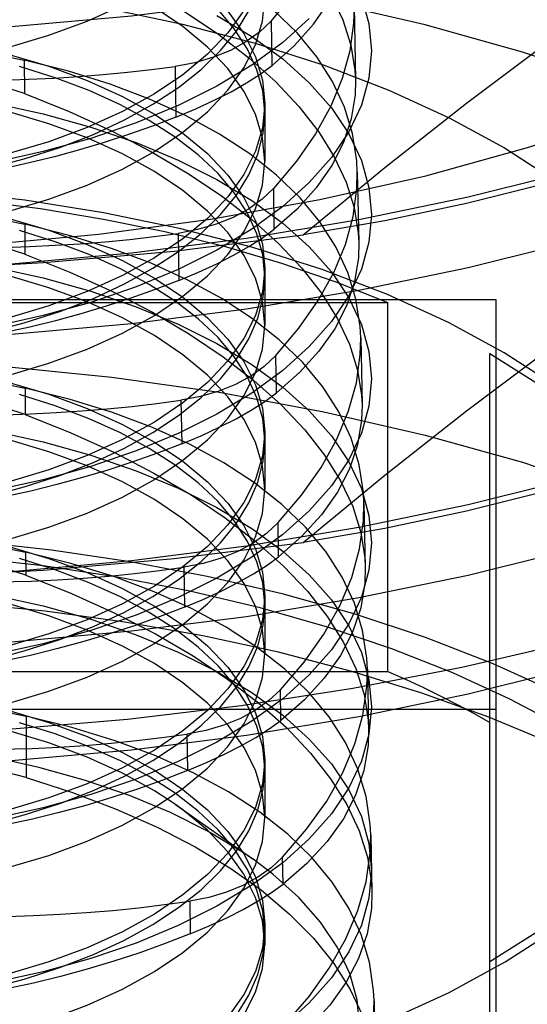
# Model space of a CAD drawing. Header units: inches. Extents: x 0 to 82.5, y 0 to 53.4.
# Tile 43 of 128: x 34.8392 to 34.9235, y 26.1792 to 26.3429. Entities that reach past the tile are written whole.
import ezdxf

# ---------------------------------------------------------------- set-up
doc = ezdxf.new("R2010")
doc.units = ezdxf.units.IN
doc.header["$LTSCALE"] = 4.538835
doc.header["$MEASUREMENT"] = 0
doc.linetypes.add('HIDDEN', pattern=[0.2, 0.1, -0.1])
doc.layers.add('DOOR_ASSEMBLY', color=7, linetype='CONTINUOUS')

msp = doc.modelspace()

# ---------------------------------------------------------------- linework, layer by layer
at = {"layer": 'DOOR_ASSEMBLY', "color": 8, "linetype": 'HIDDEN'}
for p, q in [((34.89472, 26.34509), (34.89496, 26.33289)), ((34.88111, 26.33529), (34.88101, 26.3427)), ((34.83995, 26.33616), (34.83997, 26.33062)), ((34.865, 26.33513), (34.86515, 26.3267)), ((34.8799, 26.32888), (34.8799, 26.31932)), ((34.89527, 26.31754), (34.89551, 26.30589)), ((34.88147, 26.30807), (34.88138, 26.31489)), ((34.84002, 26.3089), (34.84004, 26.30392)), ((34.86549, 26.30737), (34.86562, 26.29954)), ((34.8799, 26.30161), (34.8799, 26.29205)), ((34.6801, 26.29637), (34.91829, 26.29637)), ((34.69803, 26.29588), (34.90036, 26.29588)), ((34.90036, 26.23451), (34.90036, 26.29588)), ((34.91829, 26.29637), (34.91829, 26.10909)), ((34.89583, 26.28999), (34.89605, 26.27889)), ((34.88183, 26.28084), (34.88175, 26.28708)), ((34.9173, 26.12487), (34.9173, 26.28741)), ((34.8401, 26.28163), (34.84011, 26.27723)), ((34.86598, 26.27961), (34.8661, 26.27238)), ((34.8799, 26.27433), (34.8799, 26.26477)), ((34.89638, 26.26244), (34.8966, 26.25189)), ((34.8822, 26.25361), (34.88212, 26.25927)), ((34.84018, 26.25436), (34.84019, 26.25053)), ((34.86646, 26.25185), (34.86658, 26.24521)), ((34.8799, 26.24705), (34.8799, 26.23749)), ((34.69803, 26.23451), (34.90036, 26.23451)), ((34.89694, 26.23489), (34.89714, 26.22489)), ((34.88256, 26.22639), (34.88249, 26.23146)), ((34.91829, 26.22818), (34.6801, 26.22818)), ((34.84025, 26.22709), (34.84028, 26.21688)), ((34.86695, 26.2241), (34.86705, 26.21805)), ((34.8799, 26.21978), (34.8799, 26.21022)), ((34.86509, 26.21239), (34.87795, 26.2033)), ((34.89749, 26.20734), (34.89768, 26.19789)), ((34.88293, 26.19916), (34.88287, 26.20365)), ((34.86743, 26.19634), (34.86753, 26.19089)), ((34.8799, 26.1925), (34.8799, 26.18909)), ((34.89805, 26.17978), (34.89831, 26.16663))]:
    msp.add_line(p, q, dxfattribs=at)
for points in [[(34.83982, 26.38401), (34.84713, 26.38103), (34.85402, 26.37785), (34.86047, 26.37447), (34.86644, 26.37092), (34.87191, 26.36721), (34.87686, 26.36337), (34.88127, 26.35939), (34.8851, 26.35533), (34.8883, 26.35122), (34.8909, 26.34706), (34.89287, 26.34286), (34.8942, 26.33867), (34.89488, 26.33453), (34.89497, 26.33287)], [(34.99407, 26.38069), (34.97967, 26.37399), (34.96435, 26.36782), (34.94819, 26.36221), (34.93127, 26.35719), (34.91368, 26.35279), (34.8955, 26.34902), (34.87684, 26.34592), (34.85777, 26.34348), (34.83841, 26.34174), (34.81885, 26.34069), (34.79919, 26.34033), (34.77953, 26.34069), (34.75997, 26.34174), (34.74061, 26.34348), (34.72155, 26.34592), (34.70288, 26.34902), (34.68471, 26.35279), (34.66712, 26.35719), (34.6502, 26.36221), (34.63404, 26.36782), (34.61872, 26.37399), (34.60432, 26.38069)], [(34.88625, 26.3071), (34.89983, 26.31832), (34.91338, 26.32901), (34.92692, 26.33917), (34.94043, 26.34875), (34.95388, 26.3577), (34.9673, 26.36601), (34.98069, 26.37368), (34.99407, 26.38069)], [(34.79919, 26.33352), (34.8071, 26.33371), (34.81494, 26.3343), (34.82262, 26.33526), (34.83008, 26.33659), (34.83724, 26.33829), (34.84403, 26.34032), (34.8504, 26.34268), (34.85626, 26.34534), (34.86158, 26.34827), (34.8663, 26.35145), (34.87037, 26.35485), (34.87376, 26.35843), (34.87643, 26.36216), (34.87835, 26.366), (34.87951, 26.36992), (34.8799, 26.37387)], [(34.88101, 26.3427), (34.88512, 26.34768), (34.88849, 26.35273), (34.89108, 26.35783), (34.8929, 26.36295), (34.89392, 26.36804), (34.89416, 26.37267)], [(34.79919, 26.36924), (34.8071, 26.36904), (34.81494, 26.36846), (34.82262, 26.3675), (34.83008, 26.36616), (34.83724, 26.36447), (34.84403, 26.36243), (34.8504, 26.36008), (34.85626, 26.35742), (34.86158, 26.35448), (34.8663, 26.3513), (34.87037, 26.3479), (34.87376, 26.34432), (34.87643, 26.3406), (34.87835, 26.33675), (34.87951, 26.33284), (34.8799, 26.32888)], [(34.89527, 26.31757), (34.89518, 26.31944), (34.89449, 26.32396), (34.89314, 26.32836), (34.89116, 26.33262), (34.88853, 26.33675), (34.88527, 26.3407), (34.88143, 26.34443), (34.87702, 26.34794), (34.87204, 26.35122), (34.86652, 26.35424), (34.86051, 26.35698), (34.85403, 26.35944), (34.84714, 26.36159), (34.83988, 26.36343)], [(34.8799, 26.31932), (34.87951, 26.32328), (34.87835, 26.32719), (34.87643, 26.33104), (34.87376, 26.33476), (34.87037, 26.33834), (34.8663, 26.34174), (34.86158, 26.34492), (34.85626, 26.34786), (34.8504, 26.35052), (34.84403, 26.35288), (34.83724, 26.35491), (34.83008, 26.3566), (34.82262, 26.35794), (34.81494, 26.3589), (34.8071, 26.35948), (34.79919, 26.35968)], [(34.88111, 26.33529), (34.88486, 26.33862), (34.88802, 26.34213), (34.89056, 26.3458), (34.89248, 26.34962), (34.89374, 26.35354), (34.89436, 26.35755), (34.89442, 26.35987)], [(34.83989, 26.35731), (34.84726, 26.35432), (34.85422, 26.35113), (34.86073, 26.34773), (34.86675, 26.34415), (34.87227, 26.34042), (34.87726, 26.33655), (34.88171, 26.33255), (34.88558, 26.32845), (34.88881, 26.32431), (34.89143, 26.32012), (34.89342, 26.31589), (34.89475, 26.31166), (34.89543, 26.30748), (34.89551, 26.30587)], [(34.8799, 26.35616), (34.87951, 26.3522), (34.87835, 26.34829), (34.87643, 26.34444), (34.87376, 26.34072), (34.87037, 26.33714), (34.8663, 26.33374), (34.86158, 26.33056), (34.85626, 26.32762), (34.8504, 26.32496), (34.84403, 26.3226), (34.83724, 26.32057), (34.83008, 26.31888), (34.82262, 26.31754), (34.81494, 26.31658), (34.8071, 26.316), (34.79919, 26.3158)], [(35.03541, 26.23682), (35.03467, 26.24615), (35.03249, 26.25535), (35.02885, 26.26446), (35.02381, 26.27339), (35.01738, 26.28209), (35.00961, 26.2905), (35.00055, 26.29858), (34.99026, 26.30628), (34.97879, 26.31354), (34.96623, 26.32034), (34.95263, 26.32662), (34.9381, 26.33236), (34.92271, 26.3375), (34.90655, 26.34203), (34.88972, 26.34591), (34.87233, 26.34913), (34.85447, 26.35165), (34.83626, 26.35347), (34.81785, 26.35456), (34.79919, 26.35493)], [(34.75982, 26.34716), (34.77322, 26.34858), (34.78671, 26.34941), (34.80033, 26.34966), (34.81394, 26.34931), (34.82744, 26.34838), (34.84072, 26.34687), (34.85368, 26.34479), (34.86623, 26.34217), (34.87828, 26.33901), (34.88974, 26.33534), (34.90052, 26.33119), (34.91055, 26.3266), (34.91974, 26.32158), (34.92804, 26.31619), (34.93537, 26.31046), (34.94169, 26.30444), (34.94694, 26.29816), (34.9511, 26.29168), (34.95412, 26.28504), (34.95598, 26.27829), (34.95667, 26.27092)], [(34.89594, 26.34678), (34.8972, 26.34228), (34.89762, 26.33774), (34.8972, 26.3332), (34.89594, 26.3287), (34.89386, 26.32427), (34.89097, 26.31996), (34.8873, 26.3158), (34.88288, 26.31183), (34.87774, 26.30808), (34.87193, 26.30459), (34.8655, 26.30137), (34.85851, 26.29847), (34.85101, 26.2959), (34.84307, 26.29369), (34.83475, 26.29185), (34.82613, 26.29041), (34.81728, 26.28937), (34.80828, 26.28874), (34.79919, 26.28853)], [(34.79919, 26.30624), (34.8071, 26.30644), (34.81494, 26.30702), (34.82262, 26.30798), (34.83008, 26.30932), (34.83724, 26.31101), (34.84403, 26.31304), (34.8504, 26.3154), (34.85626, 26.31806), (34.86158, 26.321), (34.8663, 26.32418), (34.87037, 26.32758), (34.87376, 26.33116), (34.87643, 26.33488), (34.87835, 26.33873), (34.87951, 26.34264), (34.8799, 26.3466)], [(34.82054, 26.2884), (34.82724, 26.28948), (34.83373, 26.29084), (34.83996, 26.29249), (34.84587, 26.2944), (34.85143, 26.29656), (34.8566, 26.29895), (34.86132, 26.30156), (34.86558, 26.30437), (34.86932, 26.30735), (34.87254, 26.31048), (34.8752, 26.31374), (34.87727, 26.3171), (34.87876, 26.32054), (34.87964, 26.32404), (34.8799, 26.32755), (34.87955, 26.33107), (34.87859, 26.33456), (34.87703, 26.33799), (34.87487, 26.34134), (34.87214, 26.34459)], [(34.82054, 26.31568), (34.82724, 26.31676), (34.83373, 26.31812), (34.83996, 26.31977), (34.84587, 26.32167), (34.85143, 26.32383), (34.8566, 26.32623), (34.86132, 26.32884), (34.86558, 26.33164), (34.86932, 26.33462), (34.87254, 26.33775), (34.8752, 26.34101), (34.87727, 26.34438)], [(34.89472, 26.34512), (34.89465, 26.34234), (34.89402, 26.33774), (34.89275, 26.33312), (34.89085, 26.3285), (34.88831, 26.3239), (34.88515, 26.31936), (34.88138, 26.31489)], [(34.8873, 26.34308), (34.88288, 26.33911), (34.87774, 26.33536), (34.87193, 26.33186), (34.8655, 26.32865), (34.85851, 26.32574), (34.85101, 26.32317), (34.84307, 26.32096), (34.83475, 26.31913), (34.82613, 26.31768), (34.81728, 26.31664), (34.80828, 26.31601), (34.79919, 26.3158)], [(34.87193, 26.34362), (34.87774, 26.34012), (34.88288, 26.33637), (34.8873, 26.3324), (34.89097, 26.32824), (34.89386, 26.32393), (34.89594, 26.31951), (34.8972, 26.315), (34.89762, 26.31046), (34.8972, 26.30592), (34.89594, 26.30142), (34.89386, 26.297), (34.89097, 26.29269), (34.8873, 26.28853), (34.88288, 26.28456), (34.87774, 26.28081), (34.87193, 26.27731), (34.8655, 26.27409), (34.85851, 26.27119), (34.85101, 26.26862), (34.84307, 26.26641), (34.83475, 26.26457)], [(34.88101, 26.3427), (34.87905, 26.34084), (34.87678, 26.33921), (34.87421, 26.3378), (34.87137, 26.33664), (34.86829, 26.33575), (34.865, 26.33513)], [(34.79919, 26.34196), (34.8071, 26.34177), (34.81494, 26.34118), (34.82262, 26.34022), (34.83008, 26.33889), (34.83724, 26.33719), (34.84403, 26.33516), (34.8504, 26.3328), (34.85626, 26.33014), (34.86158, 26.32721), (34.8663, 26.32402), (34.87037, 26.32063), (34.87376, 26.31705), (34.87643, 26.31332), (34.87835, 26.30948), (34.87951, 26.30556), (34.8799, 26.30161)], [(34.81885, 26.30132), (34.83841, 26.30237), (34.85777, 26.30411), (34.87684, 26.30655), (34.8955, 26.30965), (34.91368, 26.31342), (34.93127, 26.31782), (34.94819, 26.32284), (34.96435, 26.32845), (34.97967, 26.33462), (34.99407, 26.34132)], [(34.99407, 26.34132), (34.98069, 26.33497), (34.9673, 26.32923), (34.95388, 26.32413), (34.94043, 26.31963), (34.92692, 26.3157), (34.91338, 26.31233), (34.89983, 26.30945), (34.88625, 26.3071)], [(34.81841, 26.33948), (34.82217, 26.33909), (34.82591, 26.33863), (34.8296, 26.3381), (34.83319, 26.33751), (34.83665, 26.33686), (34.83995, 26.33616)], [(34.83329, 26.30549), (34.85232, 26.30725), (34.8709, 26.30975), (34.88906, 26.313), (34.90666, 26.31696), (34.92355, 26.32162), (34.93964, 26.32695), (34.95478, 26.33288), (34.96901, 26.33944)], [(34.89583, 26.29001), (34.89574, 26.29186), (34.89504, 26.29642), (34.89369, 26.30085), (34.89169, 26.30515), (34.88904, 26.30931), (34.88575, 26.31329), (34.88187, 26.31705), (34.87742, 26.32059), (34.87239, 26.32389), (34.86682, 26.32692), (34.86076, 26.32969), (34.85423, 26.33216), (34.84728, 26.33432), (34.83995, 26.33616)], [(34.83373, 26.26357), (34.83996, 26.26521), (34.84587, 26.26712), (34.85143, 26.26928), (34.8566, 26.27167), (34.86132, 26.27428), (34.86558, 26.27709), (34.86932, 26.28007), (34.87254, 26.2832), (34.8752, 26.28646), (34.87727, 26.28983), (34.87876, 26.29327), (34.87964, 26.29676), (34.8799, 26.30028), (34.87955, 26.30379), (34.87859, 26.30728), (34.87703, 26.31071), (34.87487, 26.31406), (34.87214, 26.31731), (34.86885, 26.32042), (34.86504, 26.32338), (34.86072, 26.32616), (34.85593, 26.32874), (34.85071, 26.33111), (34.8451, 26.33323), (34.83914, 26.33511)], [(34.84069, 26.333), (34.84485, 26.33319), (34.84898, 26.33345), (34.85306, 26.33377), (34.8571, 26.33416), (34.86108, 26.33461), (34.865, 26.33513)], [(34.86515, 26.3267), (34.86842, 26.32807), (34.87149, 26.32949), (34.87432, 26.33093), (34.87688, 26.33239), (34.87915, 26.33385), (34.88111, 26.33529)], [(34.83997, 26.33062), (34.83667, 26.3317), (34.83321, 26.33251), (34.82963, 26.33305), (34.82595, 26.3333), (34.82221, 26.33327), (34.81846, 26.33295)], [(34.82325, 26.33289), (34.82617, 26.33284), (34.82909, 26.33281), (34.832, 26.33282), (34.83491, 26.33285), (34.8378, 26.33291), (34.84069, 26.333)], [(34.89497, 26.33287), (34.8949, 26.33043), (34.89426, 26.3264), (34.89297, 26.32246), (34.89103, 26.31863), (34.88846, 26.31494), (34.88526, 26.31141), (34.88147, 26.30807)], [(34.8799, 26.29205), (34.87951, 26.296), (34.87835, 26.29992), (34.87643, 26.30376), (34.87376, 26.30749), (34.87037, 26.31107), (34.8663, 26.31447), (34.86158, 26.31765), (34.85626, 26.32058), (34.8504, 26.32324), (34.84403, 26.3256), (34.83724, 26.32763), (34.83008, 26.32933), (34.82262, 26.33066), (34.81494, 26.33162), (34.8071, 26.33221), (34.79919, 26.3324)], [(34.99407, 26.32955), (34.97967, 26.32285), (34.96435, 26.31668), (34.94819, 26.31107), (34.93127, 26.30605), (34.91368, 26.30164), (34.8955, 26.29788), (34.87684, 26.29477), (34.85777, 26.29234), (34.83841, 26.29059), (34.81885, 26.28954), (34.79919, 26.28919), (34.77953, 26.28954), (34.75997, 26.29059), (34.74061, 26.29234), (34.72155, 26.29477), (34.70288, 26.29788), (34.68471, 26.30164), (34.66712, 26.30605), (34.6502, 26.31107), (34.63404, 26.31668), (34.61872, 26.32285), (34.60432, 26.32955)], [(34.83997, 26.33062), (34.8474, 26.32762), (34.85442, 26.3244), (34.86098, 26.32099), (34.86706, 26.31739), (34.87263, 26.31364), (34.87767, 26.30974), (34.88216, 26.30571), (34.88606, 26.30158), (34.88932, 26.2974), (34.89196, 26.29318), (34.89396, 26.28892), (34.8953, 26.28465), (34.89597, 26.28044), (34.89606, 26.27886)], [(34.88625, 26.25596), (34.89983, 26.26718), (34.91338, 26.27786), (34.92692, 26.28803), (34.94043, 26.29761), (34.95388, 26.30655), (34.9673, 26.31487), (34.98069, 26.32253), (34.99407, 26.32955)], [(34.8799, 26.32888), (34.87951, 26.32493), (34.87835, 26.32101), (34.87643, 26.31717), (34.87376, 26.31344), (34.87037, 26.30986), (34.8663, 26.30646), (34.86158, 26.30328), (34.85626, 26.30035), (34.8504, 26.29769), (34.84403, 26.29533), (34.83724, 26.29329), (34.83008, 26.2916), (34.82262, 26.29026), (34.81494, 26.2893), (34.8071, 26.28872), (34.79919, 26.28853)], [(34.83475, 26.32908), (34.84307, 26.32724), (34.85101, 26.32503), (34.85851, 26.32246), (34.8655, 26.31956), (34.87193, 26.31634), (34.87774, 26.31284), (34.88288, 26.30909), (34.8873, 26.30512), (34.89097, 26.30096), (34.89386, 26.29665), (34.89594, 26.29223), (34.8972, 26.28773), (34.89762, 26.28319), (34.8972, 26.27865), (34.89594, 26.27414), (34.89386, 26.26972), (34.89097, 26.26541), (34.8873, 26.26125), (34.88288, 26.25728), (34.87774, 26.25353), (34.87193, 26.25003), (34.8655, 26.24682), (34.85851, 26.24391), (34.85101, 26.24135), (34.84307, 26.23913), (34.83475, 26.2373)], [(34.86515, 26.3267), (34.86124, 26.3252), (34.85726, 26.32379), (34.85321, 26.32247), (34.84911, 26.32124), (34.84496, 26.32011), (34.84076, 26.31907)], [(34.79919, 26.27897), (34.8071, 26.27916), (34.81494, 26.27974), (34.82262, 26.28071), (34.83008, 26.28204), (34.83724, 26.28373), (34.84403, 26.28577), (34.8504, 26.28813), (34.85626, 26.29079), (34.86158, 26.29372), (34.8663, 26.2969), (34.87037, 26.3003), (34.87376, 26.30388), (34.87643, 26.30761), (34.87835, 26.31145), (34.87951, 26.31537), (34.8799, 26.31932)], [(34.84076, 26.31907), (34.83787, 26.31841), (34.83498, 26.31781), (34.83207, 26.31725), (34.82916, 26.31674), (34.82625, 26.31628), (34.82334, 26.31587)], [(34.88175, 26.28708), (34.88558, 26.29161), (34.88879, 26.29621), (34.89137, 26.30086), (34.8933, 26.30553), (34.89458, 26.31019), (34.89521, 26.31483), (34.89527, 26.31757)], [(34.92806, 26.28209), (34.91969, 26.28752), (34.91042, 26.29257), (34.90031, 26.29719), (34.88944, 26.30135), (34.87789, 26.30503), (34.86575, 26.30819), (34.8531, 26.31081), (34.84003, 26.31287), (34.82664, 26.31436), (34.81304, 26.31526), (34.7993, 26.31556), (34.78559, 26.31527), (34.77205, 26.31439), (34.75872, 26.31292), (34.74561, 26.31086), (34.73287, 26.30824), (34.72063, 26.30506), (34.70897, 26.30136), (34.69806, 26.29718), (34.68784, 26.2925)], [(34.79919, 26.31468), (34.8071, 26.31449), (34.81494, 26.31391), (34.82262, 26.31295), (34.83008, 26.31161), (34.83724, 26.30992), (34.84403, 26.30788), (34.8504, 26.30552), (34.85626, 26.30286), (34.86158, 26.29993), (34.8663, 26.29675), (34.87037, 26.29335), (34.87376, 26.28977), (34.87643, 26.28604), (34.87835, 26.2822), (34.87951, 26.27828), (34.8799, 26.27433)], [(34.88138, 26.31489), (34.87944, 26.31305), (34.87718, 26.31142), (34.87463, 26.31003), (34.87181, 26.30888), (34.86875, 26.30799), (34.86549, 26.30737)], [(34.79919, 26.31458), (34.81023, 26.31438), (34.82115, 26.3138), (34.83199, 26.31283), (34.84266, 26.31148), (34.85312, 26.30975), (34.86331, 26.30766), (34.87317, 26.30522), (34.88267, 26.30243), (34.89172, 26.29932), (34.90036, 26.29588)], [(34.81864, 26.31218), (34.82237, 26.31179), (34.82608, 26.31134), (34.82974, 26.31081), (34.83331, 26.31023), (34.83675, 26.30958), (34.84002, 26.3089)], [(34.89638, 26.26246), (34.8963, 26.26428), (34.8956, 26.26888), (34.89424, 26.27334), (34.89222, 26.27767), (34.88954, 26.28187), (34.88623, 26.28589), (34.88231, 26.28967), (34.87782, 26.29323), (34.87274, 26.29655), (34.86712, 26.29961), (34.86101, 26.30239), (34.85442, 26.30487), (34.84742, 26.30704), (34.84002, 26.3089)], [(34.79919, 26.30096), (34.82123, 26.30135), (34.84315, 26.30251), (34.86486, 26.30442), (34.88625, 26.3071)], [(34.84004, 26.30392), (34.83676, 26.30499), (34.83333, 26.3058), (34.82977, 26.30633), (34.82612, 26.30658), (34.82241, 26.30655), (34.81869, 26.30624)], [(34.83373, 26.23629), (34.83996, 26.23794), (34.84587, 26.23984), (34.85143, 26.242), (34.8566, 26.2444), (34.86132, 26.24701), (34.86558, 26.24981), (34.86932, 26.25279), (34.87254, 26.25592), (34.8752, 26.25919), (34.87727, 26.26255), (34.87876, 26.26599), (34.87964, 26.26948), (34.8799, 26.273), (34.87955, 26.27652), (34.87859, 26.28), (34.87703, 26.28344), (34.87487, 26.28679), (34.87214, 26.29003), (34.86885, 26.29315), (34.86504, 26.2961), (34.86072, 26.29888), (34.85593, 26.30147), (34.85071, 26.30383), (34.8451, 26.30596), (34.83914, 26.30783)], [(34.84083, 26.30519), (34.84506, 26.30538), (34.84925, 26.30564), (34.85339, 26.30597), (34.85748, 26.30637), (34.86152, 26.30684), (34.86549, 26.30737)], [(34.86562, 26.29954), (34.86887, 26.3009), (34.87191, 26.3023), (34.87472, 26.30374), (34.87727, 26.30518), (34.87952, 26.30663), (34.88147, 26.30807)], [(34.8799, 26.26477), (34.87951, 26.26872), (34.87835, 26.27264), (34.87643, 26.27648), (34.87376, 26.28021), (34.87037, 26.28379), (34.8663, 26.28719), (34.86158, 26.29037), (34.85626, 26.2933), (34.8504, 26.29596), (34.84403, 26.29832), (34.83724, 26.30036), (34.83008, 26.30205), (34.82262, 26.30339), (34.81494, 26.30435), (34.8071, 26.30493), (34.79919, 26.30512)], [(34.82339, 26.30507), (34.82632, 26.30501), (34.82924, 26.30499), (34.83215, 26.30499), (34.83506, 26.30503), (34.83795, 26.30509), (34.84083, 26.30519)], [(34.89551, 26.30587), (34.89544, 26.30336), (34.89479, 26.2993), (34.89347, 26.29533), (34.89151, 26.29147), (34.8889, 26.28776), (34.88567, 26.28421), (34.88183, 26.28084)], [(34.84004, 26.30392), (34.84754, 26.30091), (34.85462, 26.29768), (34.86124, 26.29424), (34.86737, 26.29063), (34.87299, 26.28685), (34.87807, 26.28292), (34.88261, 26.27886), (34.88654, 26.2747), (34.88983, 26.2705), (34.89249, 26.26624), (34.8945, 26.26194), (34.89585, 26.25765), (34.89652, 26.2534), (34.8966, 26.25186)], [(34.8799, 26.30161), (34.87951, 26.29765), (34.87835, 26.29373), (34.87643, 26.28989), (34.87376, 26.28616), (34.87037, 26.28258), (34.8663, 26.27919), (34.86158, 26.276), (34.85626, 26.27307), (34.8504, 26.27041), (34.84403, 26.26805), (34.83724, 26.26602), (34.83008, 26.26432), (34.82262, 26.26299), (34.81494, 26.26203), (34.8071, 26.26145), (34.79919, 26.26125)], [(34.83475, 26.3018), (34.84307, 26.29996), (34.85101, 26.29775), (34.85851, 26.29518), (34.8655, 26.29228), (34.87193, 26.28907), (34.87774, 26.28557), (34.88288, 26.28182), (34.8873, 26.27785), (34.89097, 26.27369), (34.89386, 26.26938), (34.89594, 26.26495), (34.8972, 26.26045), (34.89762, 26.25591), (34.8972, 26.25137), (34.89594, 26.24687), (34.89386, 26.24244), (34.89097, 26.23813), (34.8873, 26.23397), (34.88288, 26.23), (34.87774, 26.22625), (34.87193, 26.22276), (34.8655, 26.21954), (34.85851, 26.21664), (34.85101, 26.21407), (34.84307, 26.21186), (34.83475, 26.21002)], [(34.86562, 26.29954), (34.86167, 26.29802), (34.85763, 26.29658), (34.85353, 26.29524), (34.84937, 26.294), (34.84516, 26.29285), (34.8409, 26.2918)], [(34.79919, 26.25169), (34.8071, 26.25189), (34.81494, 26.25247), (34.82262, 26.25343), (34.83008, 26.25476), (34.83724, 26.25646), (34.84403, 26.25849), (34.8504, 26.26085), (34.85626, 26.26351), (34.86158, 26.26644), (34.8663, 26.26963), (34.87037, 26.27302), (34.87376, 26.2766), (34.87643, 26.28033), (34.87835, 26.28417), (34.87951, 26.28809), (34.8799, 26.29205)], [(34.8409, 26.2918), (34.83802, 26.29115), (34.83512, 26.29054), (34.83222, 26.28999), (34.82931, 26.28948), (34.8264, 26.28901), (34.82348, 26.2886)], [(34.81885, 26.25017), (34.83841, 26.25122), (34.85777, 26.25297), (34.87684, 26.2554), (34.8955, 26.25851), (34.91368, 26.26227), (34.93127, 26.26668), (34.94819, 26.2717), (34.96435, 26.27731), (34.97967, 26.28348), (34.99407, 26.29018)], [(34.99407, 26.29018), (34.98069, 26.28383), (34.9673, 26.27809), (34.95388, 26.27299), (34.94043, 26.26849), (34.92692, 26.26456), (34.91338, 26.26118), (34.89983, 26.25831), (34.88625, 26.25596)], [(34.88212, 26.25927), (34.886, 26.26383), (34.88925, 26.26846), (34.89186, 26.27314), (34.89382, 26.27784), (34.89512, 26.28254), (34.89576, 26.28721), (34.89583, 26.29001)], [(34.79919, 26.28741), (34.8071, 26.28721), (34.81494, 26.28663), (34.82262, 26.28567), (34.83008, 26.28433), (34.83724, 26.28264), (34.84403, 26.28061), (34.8504, 26.27825), (34.85626, 26.27559), (34.86158, 26.27265), (34.8663, 26.26947), (34.87037, 26.26608), (34.87376, 26.2625), (34.87643, 26.25877), (34.87835, 26.25493), (34.87951, 26.25101), (34.8799, 26.24705)], [(34.88175, 26.28708), (34.87982, 26.28525), (34.87757, 26.28364), (34.87504, 26.28226), (34.87224, 26.28112), (34.86921, 26.28023), (34.86598, 26.27961)], [(34.9173, 26.28741), (34.92492, 26.28258), (34.93172, 26.27751), (34.93771, 26.27217), (34.94284, 26.26662), (34.94707, 26.26088), (34.9504, 26.255), (34.95278, 26.249), (34.95423, 26.24293), (34.9547, 26.23682)], [(34.79919, 26.28674), (34.81785, 26.28637), (34.83626, 26.28528), (34.85447, 26.28346), (34.87233, 26.28094), (34.88972, 26.27772), (34.90655, 26.27384), (34.92271, 26.26931), (34.9381, 26.26416), (34.95263, 26.25843), (34.96623, 26.25215), (34.97879, 26.24535), (34.99026, 26.23809), (35.00055, 26.23039), (35.00961, 26.22231), (35.01738, 26.2139), (35.02381, 26.2052), (35.02885, 26.19627), (35.03249, 26.18716), (35.03467, 26.17796), (35.03541, 26.16863)], [(34.81887, 26.28489), (34.82257, 26.2845), (34.82626, 26.28405), (34.82989, 26.28353), (34.83343, 26.28294), (34.83684, 26.28231), (34.8401, 26.28163)], [(34.83373, 26.20902), (34.83996, 26.21066), (34.84587, 26.21257), (34.85143, 26.21473), (34.8566, 26.21712), (34.86132, 26.21973), (34.86558, 26.22254), (34.86932, 26.22552), (34.87254, 26.22865), (34.8752, 26.23191), (34.87727, 26.23527), (34.87876, 26.23871), (34.87964, 26.24221), (34.8799, 26.24572), (34.87955, 26.24924), (34.87859, 26.25273), (34.87703, 26.25616), (34.87487, 26.25951), (34.87214, 26.26276), (34.86885, 26.26587), (34.86504, 26.26883), (34.86072, 26.27161), (34.85593, 26.27419), (34.85071, 26.27655), (34.8451, 26.27868), (34.83914, 26.28055)], [(34.89694, 26.23491), (34.89685, 26.23673), (34.89615, 26.24136), (34.89478, 26.24586), (34.89274, 26.25022), (34.89004, 26.25445), (34.88668, 26.2585), (34.88274, 26.26231), (34.8782, 26.26589), (34.87308, 26.26923), (34.86741, 26.27231), (34.86125, 26.2751), (34.85462, 26.27759), (34.84756, 26.27977), (34.8401, 26.28163)], [(34.8661, 26.27238), (34.86932, 26.27373), (34.87234, 26.27512), (34.87512, 26.27654), (34.87765, 26.27798), (34.87989, 26.27942), (34.88183, 26.28084)], [(34.84011, 26.27723), (34.83686, 26.27828), (34.83345, 26.27908), (34.82991, 26.27961), (34.82629, 26.27986), (34.82261, 26.27984), (34.81891, 26.27953)], [(34.84098, 26.27737), (34.84527, 26.27757), (34.84951, 26.27784), (34.85371, 26.27818), (34.85786, 26.27859), (34.86195, 26.27906), (34.86598, 26.27961)], [(34.89606, 26.27886), (34.89598, 26.27629), (34.89531, 26.27219), (34.89397, 26.26819), (34.89198, 26.26431), (34.88934, 26.26058), (34.88607, 26.257), (34.8822, 26.25361)], [(34.99407, 26.27841), (34.97967, 26.2717), (34.96435, 26.26553), (34.94819, 26.25992), (34.93127, 26.2549), (34.91368, 26.2505), (34.8955, 26.24674), (34.87684, 26.24363), (34.85777, 26.2412), (34.83841, 26.23945), (34.81885, 26.2384), (34.79919, 26.23805), (34.77953, 26.2384), (34.75997, 26.23945), (34.74061, 26.2412), (34.72155, 26.24363), (34.70288, 26.24674), (34.68471, 26.2505), (34.66712, 26.2549), (34.6502, 26.25992), (34.63404, 26.26553), (34.61872, 26.2717), (34.60432, 26.27841)], [(34.8799, 26.23749), (34.87951, 26.24145), (34.87835, 26.24537), (34.87643, 26.24921), (34.87376, 26.25294), (34.87037, 26.25652), (34.8663, 26.25991), (34.86158, 26.26309), (34.85626, 26.26603), (34.8504, 26.26869), (34.84403, 26.27105), (34.83724, 26.27308), (34.83008, 26.27478), (34.82262, 26.27611), (34.81494, 26.27707), (34.8071, 26.27765), (34.79919, 26.27785)], [(34.82354, 26.27724), (34.82647, 26.27719), (34.82939, 26.27716), (34.8323, 26.27717), (34.8352, 26.27721), (34.8381, 26.27727), (34.84098, 26.27737)], [(34.84011, 26.27723), (34.84767, 26.2742), (34.8548, 26.27096), (34.86147, 26.26751), (34.86766, 26.26388), (34.87332, 26.26008), (34.87844, 26.25614), (34.88302, 26.25205), (34.88698, 26.24787), (34.89031, 26.24363), (34.89299, 26.23935), (34.89503, 26.23502), (34.89639, 26.23069), (34.89706, 26.22641), (34.89714, 26.22486)], [(34.8799, 26.27433), (34.87951, 26.27037), (34.87835, 26.26646), (34.87643, 26.26261), (34.87376, 26.25889), (34.87037, 26.25531), (34.8663, 26.25191), (34.86158, 26.24873), (34.85626, 26.24579), (34.8504, 26.24313), (34.84403, 26.24078), (34.83724, 26.23874), (34.83008, 26.23705), (34.82262, 26.23571), (34.81494, 26.23475), (34.8071, 26.23417), (34.79919, 26.23397)], [(34.83475, 26.27452), (34.84307, 26.27269), (34.85101, 26.27048), (34.85851, 26.26791), (34.8655, 26.265), (34.87193, 26.26179), (34.87774, 26.25829), (34.88288, 26.25454), (34.8873, 26.25057), (34.89097, 26.24641), (34.89386, 26.2421), (34.89594, 26.23768), (34.8972, 26.23318), (34.89762, 26.22863), (34.8972, 26.22409), (34.89594, 26.21959), (34.89386, 26.21517), (34.89097, 26.21086), (34.8873, 26.2067), (34.88288, 26.20273), (34.87774, 26.19898), (34.87193, 26.19548), (34.8655, 26.19227), (34.85851, 26.18936), (34.85101, 26.18679), (34.84307, 26.18458), (34.83475, 26.18274)], [(34.8661, 26.27238), (34.86209, 26.27083), (34.85801, 26.26938), (34.85385, 26.26802), (34.84963, 26.26675), (34.84537, 26.26559), (34.84105, 26.26452)], [(34.79919, 26.22441), (34.8071, 26.22461), (34.81494, 26.22519), (34.82262, 26.22615), (34.83008, 26.22749), (34.83724, 26.22918), (34.84403, 26.23122), (34.8504, 26.23357), (34.85626, 26.23623), (34.86158, 26.23917), (34.8663, 26.24235), (34.87037, 26.24575), (34.87376, 26.24933), (34.87643, 26.25305), (34.87835, 26.2569), (34.87951, 26.26081), (34.8799, 26.26477)], [(34.84105, 26.26452), (34.83816, 26.26388), (34.83527, 26.26327), (34.83236, 26.26272), (34.82946, 26.26221), (34.82654, 26.26175), (34.82363, 26.26133)], [(34.88249, 26.23146), (34.88642, 26.23605), (34.88971, 26.24071), (34.89235, 26.24542), (34.89434, 26.25015), (34.89566, 26.25489), (34.89631, 26.2596), (34.89638, 26.26246)], [(34.79919, 26.26013), (34.8071, 26.25994), (34.81494, 26.25935), (34.82262, 26.25839), (34.83008, 26.25706), (34.83724, 26.25537), (34.84403, 26.25333), (34.8504, 26.25097), (34.85626, 26.24831), (34.86158, 26.24538), (34.8663, 26.2422), (34.87037, 26.2388), (34.87376, 26.23522), (34.87643, 26.23149), (34.87835, 26.22765), (34.87951, 26.22373), (34.8799, 26.21978)], [(34.88212, 26.25927), (34.8802, 26.25746), (34.87797, 26.25586), (34.87545, 26.25449), (34.87267, 26.25336), (34.86967, 26.25247), (34.86646, 26.25185)], [(34.60432, 26.25872), (34.61872, 26.25202), (34.63404, 26.24585), (34.6502, 26.24024), (34.66712, 26.23522), (34.68471, 26.23081), (34.70288, 26.22705), (34.72155, 26.22394), (34.74061, 26.22151), (34.75997, 26.21977), (34.77953, 26.21871), (34.79919, 26.21836), (34.81885, 26.21871), (34.83841, 26.21977), (34.85777, 26.22151), (34.87684, 26.22394), (34.8955, 26.22705), (34.91368, 26.23081), (34.93127, 26.23522), (34.94819, 26.24024), (34.96435, 26.24585), (34.97967, 26.25202), (34.99407, 26.25872)], [(34.98547, 26.17867), (34.98165, 26.18601), (34.97685, 26.19324), (34.97103, 26.20034), (34.96422, 26.20719), (34.95649, 26.21374), (34.9479, 26.21991), (34.93854, 26.22566), (34.92848, 26.23096), (34.91783, 26.23579), (34.90662, 26.24015), (34.89493, 26.24403), (34.88281, 26.24743), (34.87033, 26.25034), (34.85753, 26.25277), (34.84448, 26.2547), (34.83123, 26.25613), (34.81784, 26.25707), (34.80437, 26.25751), (34.79088, 26.25746), (34.77743, 26.2569), (34.76408, 26.25585), (34.75089, 26.2543)], [(34.81909, 26.2576), (34.82277, 26.25721), (34.82643, 26.25676), (34.83004, 26.25624), (34.83355, 26.25566), (34.83694, 26.25504), (34.84018, 26.25436)], [(34.79919, 26.24982), (34.82123, 26.25021), (34.84315, 26.25136), (34.86486, 26.25328), (34.88625, 26.25596)], [(34.97056, 26.17876), (34.96857, 26.18513), (34.96563, 26.19141), (34.96177, 26.19756), (34.95699, 26.20355), (34.95134, 26.20935), (34.94483, 26.21491), (34.93752, 26.22022), (34.92943, 26.22524), (34.92062, 26.22994), (34.91112, 26.2343), (34.90101, 26.23829), (34.89032, 26.2419), (34.87912, 26.2451), (34.86747, 26.24787), (34.85544, 26.2502), (34.84311, 26.25207), (34.83053, 26.25348), (34.81774, 26.25441), (34.80482, 26.25487), (34.79187, 26.25483), (34.77895, 26.25432), (34.7662, 26.25332), (34.75356, 26.25184)], [(34.89749, 26.20736), (34.89741, 26.20909), (34.89672, 26.21375), (34.89535, 26.21829), (34.89331, 26.22269), (34.89058, 26.22696), (34.8872, 26.23104), (34.88323, 26.23489), (34.87865, 26.2385), (34.87348, 26.24187), (34.86775, 26.24498), (34.86153, 26.24779), (34.85484, 26.2503), (34.84771, 26.25249), (34.84018, 26.25436)], [(34.84019, 26.25053), (34.83695, 26.25158), (34.83357, 26.25237), (34.83006, 26.25289), (34.82646, 26.25314), (34.82281, 26.25312), (34.81913, 26.25282)], [(34.83373, 26.18174), (34.83996, 26.18338), (34.84587, 26.18529), (34.85143, 26.18745), (34.8566, 26.18984), (34.86132, 26.19245), (34.86558, 26.19526), (34.86932, 26.19824), (34.87254, 26.20137), (34.8752, 26.20463), (34.87727, 26.208), (34.87876, 26.21144), (34.87964, 26.21493), (34.8799, 26.21845), (34.87955, 26.22196), (34.87859, 26.22545), (34.87703, 26.22888), (34.87487, 26.23224), (34.87214, 26.23548), (34.86885, 26.23859), (34.86504, 26.24155), (34.86072, 26.24433), (34.85593, 26.24691), (34.85071, 26.24928), (34.8451, 26.2514), (34.83914, 26.25328)], [(34.86658, 26.24521), (34.86977, 26.24656), (34.87276, 26.24794), (34.87553, 26.24935), (34.87804, 26.25078), (34.88027, 26.2522), (34.8822, 26.25361)], [(34.84113, 26.24955), (34.84547, 26.24976), (34.84978, 26.25004), (34.85404, 26.25038), (34.85824, 26.2508), (34.86239, 26.25129), (34.86646, 26.25185)], [(34.8966, 26.25186), (34.89652, 26.24921), (34.89583, 26.24509), (34.89447, 26.24106), (34.89246, 26.23716), (34.88979, 26.23339), (34.88648, 26.2298), (34.88256, 26.22639)], [(34.79919, 26.25057), (34.80828, 26.25036), (34.81728, 26.24973), (34.82613, 26.24869), (34.83475, 26.24725), (34.84307, 26.24541), (34.85101, 26.2432), (34.85851, 26.24063), (34.8655, 26.23773), (34.87193, 26.23451), (34.87774, 26.23102), (34.88288, 26.22727), (34.8873, 26.22329), (34.89097, 26.21914), (34.89386, 26.21483), (34.89594, 26.2104), (34.8972, 26.2059), (34.89762, 26.20136), (34.8972, 26.19682), (34.89594, 26.19232), (34.89386, 26.18789), (34.89097, 26.18358), (34.8873, 26.17942), (34.88288, 26.17545)], [(34.8799, 26.21022), (34.87951, 26.21417), (34.87835, 26.21809), (34.87643, 26.22193), (34.87376, 26.22566), (34.87037, 26.22924), (34.8663, 26.23264), (34.86158, 26.23582), (34.85626, 26.23875), (34.8504, 26.24141), (34.84403, 26.24377), (34.83724, 26.24581), (34.83008, 26.2475), (34.82262, 26.24883), (34.81494, 26.2498), (34.8071, 26.25038), (34.79919, 26.25057)], [(34.82369, 26.24941), (34.82662, 26.24936), (34.82953, 26.24934), (34.83245, 26.24935), (34.83535, 26.24939), (34.83824, 26.24946), (34.84113, 26.24955)], [(34.84019, 26.25053), (34.84782, 26.24749), (34.85502, 26.24423), (34.86176, 26.24076), (34.868, 26.2371), (34.87371, 26.23327), (34.87888, 26.2293), (34.8835, 26.22518), (34.88749, 26.22096), (34.89084, 26.21669), (34.89354, 26.21238), (34.89558, 26.20802), (34.89694, 26.20365), (34.89761, 26.19935), (34.89769, 26.19786)], [(34.98459, 26.17644), (34.98049, 26.18298), (34.97546, 26.18937), (34.96954, 26.19556), (34.96275, 26.20152), (34.95513, 26.20723), (34.94671, 26.21265), (34.93754, 26.21775), (34.92767, 26.22252), (34.91714, 26.22692), (34.90601, 26.23093), (34.89434, 26.23454), (34.88218, 26.23772), (34.8696, 26.24046), (34.85666, 26.24274), (34.84342, 26.24456), (34.82996, 26.2459), (34.81635, 26.24675), (34.80265, 26.24712), (34.78893, 26.247), (34.77526, 26.24639), (34.76171, 26.24529), (34.74836, 26.24371)], [(34.8799, 26.24705), (34.87951, 26.2431), (34.87835, 26.23918), (34.87643, 26.23534), (34.87376, 26.23161), (34.87037, 26.22803), (34.8663, 26.22463), (34.86158, 26.22145), (34.85626, 26.21852), (34.8504, 26.21586), (34.84403, 26.2135), (34.83724, 26.21146), (34.83008, 26.20977), (34.82262, 26.20844), (34.81494, 26.20747), (34.8071, 26.20689), (34.79919, 26.2067)], [(34.86658, 26.24521), (34.8625, 26.24364), (34.85835, 26.24216), (34.85413, 26.24078), (34.84987, 26.2395), (34.84555, 26.23832), (34.84119, 26.23725)], [(34.93023, 26.23928), (34.91262, 26.23519), (34.8945, 26.23169), (34.87596, 26.22881), (34.85707, 26.22655), (34.83792, 26.22494), (34.8186, 26.22396), (34.79919, 26.22364), (34.77979, 26.22396), (34.76046, 26.22494), (34.74132, 26.22655), (34.72243, 26.22881), (34.70388, 26.23169), (34.68577, 26.23519), (34.66816, 26.23928)], [(34.79919, 26.19714), (34.8071, 26.19733), (34.81494, 26.19791), (34.82262, 26.19888), (34.83008, 26.20021), (34.83724, 26.2019), (34.84403, 26.20394), (34.8504, 26.2063), (34.85626, 26.20896), (34.86158, 26.21189), (34.8663, 26.21507), (34.87037, 26.21847), (34.87376, 26.22205), (34.87643, 26.22578), (34.87835, 26.22962), (34.87951, 26.23354), (34.8799, 26.23749)], [(34.84119, 26.23725), (34.83831, 26.23661), (34.83542, 26.23601), (34.83252, 26.23545), (34.82961, 26.23494), (34.8267, 26.23448), (34.82377, 26.23407)], [(34.91055, 26.18115), (34.91985, 26.18622), (34.92818, 26.19165), (34.93556, 26.19745), (34.94192, 26.20355), (34.94718, 26.2099), (34.95131, 26.21646), (34.95428, 26.22313), (34.95607, 26.22991), (34.95667, 26.23682)], [(34.9547, 26.23682), (34.95423, 26.23072), (34.95279, 26.22465), (34.9504, 26.21865), (34.94707, 26.21277), (34.94284, 26.20703), (34.93771, 26.20148), (34.93172, 26.19614), (34.92492, 26.19107), (34.9173, 26.18624)], [(34.88287, 26.20365), (34.88684, 26.20828), (34.89018, 26.21298), (34.89285, 26.21773), (34.89486, 26.2225), (34.8962, 26.22727), (34.89687, 26.23202), (34.89694, 26.23491)], [(34.90036, 26.23451), (34.90336, 26.23319), (34.90629, 26.23183), (34.90916, 26.23043), (34.91195, 26.229), (34.91466, 26.22754), (34.9173, 26.22603)], [(34.79919, 26.23285), (34.8071, 26.23266), (34.81494, 26.23208), (34.82262, 26.23112), (34.83008, 26.22978), (34.83724, 26.22809), (34.84403, 26.22605), (34.8504, 26.22369), (34.85626, 26.22103), (34.86158, 26.2181), (34.8663, 26.21492), (34.87037, 26.21152), (34.87376, 26.20794), (34.87643, 26.20421), (34.87835, 26.20037), (34.87951, 26.19646), (34.8799, 26.1925)], [(34.88249, 26.23146), (34.88058, 26.22967), (34.87836, 26.22808), (34.87586, 26.22672), (34.87311, 26.22559), (34.87013, 26.22472), (34.86695, 26.2241)], [(34.81932, 26.2303), (34.82298, 26.22992), (34.8266, 26.22947), (34.83018, 26.22896), (34.83368, 26.22838), (34.83704, 26.22776), (34.84025, 26.22709)], [(34.86509, 26.21239), (34.86158, 26.21469), (34.85626, 26.21762), (34.8504, 26.22028), (34.84403, 26.22264), (34.83724, 26.22468), (34.83008, 26.22637), (34.82262, 26.22771), (34.81494, 26.22867), (34.8071, 26.22925), (34.79919, 26.22944)], [(34.89805, 26.17981), (34.89797, 26.1815), (34.89728, 26.1862), (34.8959, 26.19076), (34.89385, 26.19519), (34.89111, 26.19949), (34.88772, 26.2036), (34.88371, 26.20747), (34.87909, 26.21111), (34.87388, 26.21451), (34.86811, 26.21764), (34.86183, 26.22047), (34.85507, 26.223), (34.84786, 26.22521), (34.84025, 26.22709)], [(34.86705, 26.21805), (34.87022, 26.21939), (34.87319, 26.22076), (34.87593, 26.22216), (34.87842, 26.22357), (34.88064, 26.22499), (34.88256, 26.22639)], [(34.8752, 26.17736), (34.87727, 26.18072), (34.87876, 26.18416), (34.87964, 26.18765), (34.8799, 26.19117), (34.87955, 26.19469), (34.87859, 26.19818), (34.87703, 26.20161), (34.87487, 26.20496), (34.87214, 26.2082), (34.86885, 26.21132), (34.86504, 26.21428), (34.86072, 26.21706), (34.85593, 26.21964), (34.85071, 26.222), (34.8451, 26.22413), (34.83914, 26.226)], [(34.89714, 26.22486), (34.89706, 26.22219), (34.89637, 26.21803), (34.89499, 26.21397), (34.89295, 26.21003), (34.89025, 26.20623), (34.8869, 26.20261), (34.88293, 26.19916)], [(34.87795, 26.2033), (34.87621, 26.20449), (34.87052, 26.20792), (34.86423, 26.21107), (34.85743, 26.2139), (34.85013, 26.21641), (34.84235, 26.21858), (34.83418, 26.2204), (34.82571, 26.22182), (34.81699, 26.22285), (34.80817, 26.22347), (34.79919, 26.22368)], [(34.84127, 26.22174), (34.84568, 26.22195), (34.85004, 26.22223), (34.85436, 26.22259), (34.85862, 26.22302), (34.86282, 26.22352), (34.86695, 26.2241)], [(34.82384, 26.22158), (34.82676, 26.22153), (34.82968, 26.22152), (34.83259, 26.22153), (34.8355, 26.22157), (34.83839, 26.22164), (34.84127, 26.22174)], [(34.8799, 26.21978), (34.87951, 26.21582), (34.87835, 26.2119), (34.87643, 26.20806), (34.87376, 26.20433), (34.87037, 26.20075), (34.8663, 26.19736), (34.86158, 26.19418), (34.85626, 26.19124), (34.8504, 26.18858), (34.84403, 26.18622), (34.83724, 26.18419), (34.83008, 26.18249), (34.82262, 26.18116), (34.81494, 26.1802), (34.8071, 26.17962), (34.79919, 26.17942)], [(34.84028, 26.21688), (34.83705, 26.21773), (34.8337, 26.21843), (34.83023, 26.21897), (34.82667, 26.21935), (34.82307, 26.21956), (34.81941, 26.21961)], [(34.84028, 26.21688), (34.84797, 26.2144), (34.8552, 26.21165), (34.862, 26.20863), (34.86832, 26.20536), (34.8741, 26.20186), (34.87933, 26.19814), (34.88397, 26.19424), (34.88799, 26.19018), (34.89138, 26.18597), (34.89411, 26.18165), (34.89617, 26.17723), (34.89755, 26.17275), (34.89824, 26.16823), (34.89831, 26.16662)], [(34.86705, 26.21805), (34.86294, 26.21646), (34.85875, 26.21496), (34.85448, 26.21356), (34.85016, 26.21226), (34.84577, 26.21107), (34.84133, 26.20998)], [(34.8799, 26.18909), (34.87951, 26.19305), (34.87835, 26.19696), (34.87643, 26.2008), (34.87376, 26.20453), (34.87037, 26.20811), (34.8663, 26.21151), (34.86509, 26.21239)], [(34.79919, 26.16986), (34.8071, 26.17006), (34.81494, 26.17064), (34.82262, 26.1716), (34.83008, 26.17293), (34.83724, 26.17463), (34.84403, 26.17666), (34.8504, 26.17902), (34.85626, 26.18168), (34.86158, 26.18462), (34.8663, 26.1878), (34.87037, 26.19119), (34.87376, 26.19477), (34.87643, 26.1985), (34.87835, 26.20234), (34.87951, 26.20626), (34.8799, 26.21022)], [(34.84133, 26.20998), (34.83845, 26.20934), (34.83556, 26.20874), (34.83266, 26.20818), (34.82975, 26.20767), (34.82683, 26.20721), (34.82392, 26.2068)], [(34.88324, 26.17584), (34.88725, 26.18049), (34.89062, 26.1852), (34.89332, 26.18997), (34.89536, 26.19476), (34.89673, 26.19956), (34.89741, 26.20434), (34.89749, 26.20736)], [(34.88287, 26.20365), (34.88096, 26.20188), (34.87875, 26.20031), (34.87627, 26.19895), (34.87354, 26.19783), (34.87058, 26.19696), (34.86743, 26.19634)], [(34.89565, 26.17548), (34.89524, 26.17992), (34.894, 26.18432), (34.89197, 26.18865), (34.88914, 26.19286), (34.88556, 26.19693), (34.88123, 26.20082), (34.87795, 26.2033)], [(34.86753, 26.19089), (34.87066, 26.19221), (34.87361, 26.19358), (34.87633, 26.19497), (34.87881, 26.19637), (34.88101, 26.19777), (34.88293, 26.19916)], [(34.89769, 26.19786), (34.8976, 26.19509), (34.89689, 26.19091), (34.89549, 26.18682), (34.89342, 26.18286), (34.89069, 26.17904), (34.8873, 26.17539), (34.88329, 26.17194)], [(34.84142, 26.19392), (34.84589, 26.19414), (34.85031, 26.19443), (34.85468, 26.19479), (34.859, 26.19523), (34.86325, 26.19575), (34.86743, 26.19634)], [(34.82399, 26.19375), (34.82691, 26.19371), (34.82983, 26.19369), (34.83274, 26.1937), (34.83565, 26.19375), (34.83854, 26.19382), (34.84142, 26.19392)], [(34.8799, 26.1925), (34.87951, 26.18854), (34.87835, 26.18463), (34.87643, 26.18079), (34.87376, 26.17706), (34.87037, 26.17348), (34.8663, 26.17008), (34.86158, 26.1669), (34.85626, 26.16396), (34.8504, 26.16131), (34.84403, 26.15895), (34.83724, 26.15691), (34.83008, 26.15522), (34.82262, 26.15388), (34.81494, 26.15292), (34.8071, 26.15234), (34.79919, 26.15215)], [(34.86753, 26.19089), (34.86336, 26.18927), (34.85912, 26.18775), (34.8548, 26.18633), (34.85042, 26.18502), (34.84597, 26.18381), (34.84148, 26.18271)], [(34.79919, 26.14874), (34.8071, 26.14893), (34.81494, 26.14951), (34.82262, 26.15047), (34.83008, 26.15181), (34.83724, 26.1535), (34.84403, 26.15554), (34.8504, 26.1579), (34.85626, 26.16056), (34.86158, 26.16349), (34.8663, 26.16667), (34.87037, 26.17007), (34.87376, 26.17365), (34.87643, 26.17738), (34.87835, 26.18122), (34.87951, 26.18513), (34.8799, 26.18909)], [(34.84148, 26.18271), (34.8386, 26.18207), (34.8357, 26.18147), (34.8328, 26.18091), (34.82989, 26.18041), (34.82698, 26.17995), (34.82407, 26.17953)], [(34.90033, 26.17647), (34.91055, 26.18115)], [(34.88361, 26.14804), (34.88767, 26.15271), (34.89107, 26.15746), (34.89382, 26.16226), (34.89588, 26.16708), (34.89727, 26.17191), (34.89796, 26.17672), (34.89805, 26.17981)]]:
    msp.add_lwpolyline(points, dxfattribs=at)

doc.saveas('drawing.dxf')
